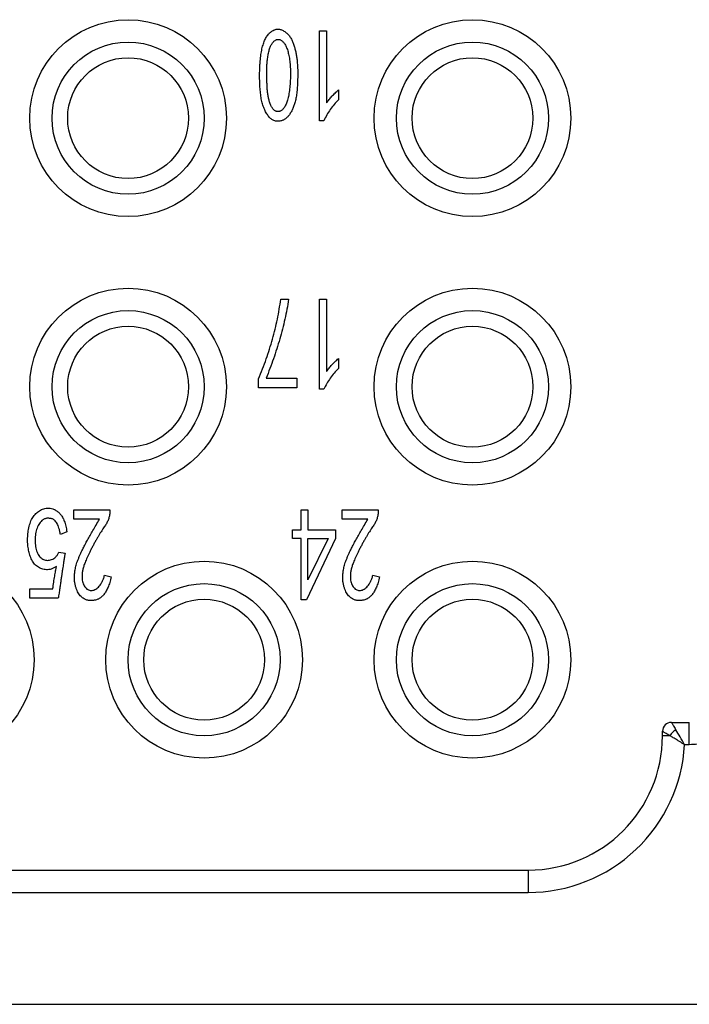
# Model space of a CAD drawing. Header units: millimetres. Extents: x 6 to 273, y 6 to 210.
# Tile 10 of 22: x 104 to 119, y 65 to 87. Entities that reach past the tile are written whole.
import ezdxf

# ---------------------------------------------------------------- set-up
doc = ezdxf.new("R2010")
doc.units = ezdxf.units.MM

msp = doc.modelspace()

# ---------------------------------------------------------------- linework, layer by layer
for p, q in [((110.733, 85.067), (110.733, 87.079)), ((110.733, 87.079), (110.893, 87.079)), ((110.893, 87.079), (110.893, 85.465)), ((111.157, 85.757), (111.157, 85.535)), ((110.829, 85.067), (110.733, 85.067)), ((109.867, 81.079), (110.044, 81.079)), ((110.733, 79.067), (110.733, 81.079)), ((110.733, 81.079), (110.893, 81.079)), ((110.893, 81.079), (110.893, 79.465)), ((111.157, 79.757), (111.157, 79.535)), ((109.37, 79.102), (109.37, 79.301)), ((109.539, 79.313), (110.228, 79.313)), ((110.228, 79.313), (110.228, 79.102)), ((110.228, 79.102), (109.37, 79.102)), ((110.829, 79.067), (110.733, 79.067)), ((105.237, 76.164), (105.237, 76.374)), ((105.237, 76.374), (106.046, 76.374)), ((106.046, 76.374), (106.046, 76.327)), ((110.323, 75.93), (110.323, 76.374)), ((110.323, 76.374), (110.476, 76.374)), ((110.476, 76.374), (110.476, 75.93)), ((111.237, 76.374), (112.046, 76.374)), ((111.237, 76.164), (111.237, 76.374)), ((112.046, 76.374), (112.046, 76.327)), ((105.814, 76.164), (105.237, 76.164)), ((111.814, 76.164), (111.237, 76.164)), ((110.131, 75.731), (110.131, 75.93)), ((110.131, 75.93), (110.323, 75.93)), ((110.476, 75.93), (111.093, 75.93)), ((111.093, 75.93), (111.093, 75.731)), ((105.085, 75.883), (104.94, 75.824)), ((110.323, 75.731), (110.131, 75.731)), ((110.323, 74.362), (110.323, 75.731)), ((111.093, 75.731), (110.444, 74.362)), ((110.924, 75.731), (110.476, 74.807)), ((110.476, 74.807), (110.476, 75.731)), ((110.476, 75.731), (110.924, 75.731)), ((104.908, 75.427), (105.044, 75.403)), ((105.926, 74.912), (106.078, 74.877)), ((111.926, 74.912), (112.078, 74.877)), ((104.259, 74.398), (104.259, 74.608)), ((104.259, 74.608), (104.772, 74.608)), ((104.892, 74.398), (104.259, 74.398)), ((110.444, 74.362), (110.323, 74.362)), ((118.603, 71.626), (119.003, 71.626)), ((119.003, 71.126), (119.003, 71.626)), ((118.403, 71.326), (118.403, 71.426)), ((118.569, 71.326), (118.403, 71.326)), ((119.003, 71.126), (118.897, 71.126)), ((98.303, 68.326), (115.403, 68.326)), ((115.403, 68.326), (115.403, 67.826)), ((97.803, 67.826), (115.403, 67.826)), ((59.853, 65.326), (120.453, 65.326))]:
    msp.add_line(p, q)
for centre, radius in [((106.453, 85.126), 2.2), ((114.153, 85.126), 2.2), ((106.453, 85.126), 1.35), ((114.153, 85.126), 1.35), ((106.453, 79.126), 2.2), ((114.153, 79.126), 2.2), ((106.453, 79.126), 1.35), ((114.153, 79.126), 1.35), ((102.153, 73.026), 2.2), ((108.153, 73.026), 2.2), ((114.153, 73.026), 2.2), ((108.153, 73.026), 1.35), ((114.153, 73.026), 1.35)]:
    msp.add_circle(centre, radius)
for centre, radius, start, end in [((118.603, 71.426), 0.2, 90, 180), ((115.403, 71.326), 3, 270, 0), ((118.879, 71.15), 0.356, 119.6346, 150.3654)]:
    msp.add_arc(centre, radius, start, end)
for points, knots in [([(109.397, 86.206), (109.398, 86.218), (109.399, 86.258), (109.402, 86.323), (109.408, 86.4), (109.415, 86.474), (109.424, 86.544), (109.435, 86.61), (109.447, 86.672), (109.462, 86.731), (109.478, 86.786), (109.496, 86.836), (109.516, 86.883), (109.538, 86.926), (109.562, 86.965), (109.59, 86.999), (109.618, 87.03), (109.65, 87.057), (109.682, 87.079), (109.716, 87.097), (109.751, 87.109), (109.785, 87.116), (109.82, 87.116), (109.854, 87.111), (109.888, 87.1), (109.923, 87.084), (109.956, 87.062), (109.989, 87.036), (110.019, 87.008), (110.047, 86.978), (110.072, 86.946), (110.095, 86.912), (110.115, 86.876), (110.134, 86.838), (110.153, 86.784), (110.175, 86.715), (110.197, 86.63), (110.214, 86.542), (110.227, 86.467), (110.234, 86.405), (110.238, 86.353), (110.242, 86.298), (110.245, 86.238), (110.246, 86.175), (110.246, 86.108), (110.246, 86.036), (110.245, 85.987), (110.244, 85.962)], [0.5, 0.5, 0.5, 0.5, 0.507659, 0.5244895, 0.5405381, 0.5558155, 0.5703343, 0.5841972, 0.5972447, 0.6096936, 0.6214364, 0.6325524, 0.6429672, 0.6529668, 0.6623696, 0.6713497, 0.680018, 0.6884564, 0.6966909, 0.7046499, 0.7120308, 0.7192213, 0.7261967, 0.7333292, 0.7407387, 0.7484586, 0.756867, 0.7655256, 0.7739412, 0.7824179, 0.7908254, 0.7992581, 0.8077437, 0.816463, 0.825265, 0.8432527, 0.8613629, 0.8797943, 0.89845, 0.908266, 0.9189446, 0.9304129, 0.9426753, 0.9557336, 0.9696836, 0.9844384, 1, 1, 1, 1]), ([(106.453, 83.426), (105.515, 83.426), (104.753, 84.188), (104.753, 86.064), (105.515, 86.826), (106.453, 86.826)], [0, 0, 0, 0, 0.5, 0.5, 1, 1, 1, 1]), ([(106.453, 86.826), (107.391, 86.826), (108.153, 86.064), (108.153, 84.188), (107.391, 83.426), (106.453, 83.426)], [0, 0, 0, 0, 0.5, 0.5, 1, 1, 1, 1]), ([(109.556, 86.268), (109.556, 86.277), (109.558, 86.322), (109.564, 86.402), (109.578, 86.506), (109.594, 86.588), (109.61, 86.651), (109.623, 86.693), (109.638, 86.731), (109.655, 86.765), (109.673, 86.796), (109.693, 86.822), (109.715, 86.845), (109.738, 86.863), (109.762, 86.876), (109.786, 86.885), (109.811, 86.888), (109.835, 86.885), (109.859, 86.877), (109.882, 86.864), (109.906, 86.845), (109.929, 86.821), (109.951, 86.792), (109.971, 86.759), (109.99, 86.721), (110.007, 86.679), (110.023, 86.632), (110.037, 86.58), (110.05, 86.524), (110.064, 86.442), (110.077, 86.332), (110.085, 86.193), (110.085, 86.045), (110.08, 85.944), (110.076, 85.892)], [0, 0, 0, 0, 0.0078344, 0.0375254, 0.0661917, 0.0939336, 0.1071067, 0.1192628, 0.1305679, 0.1410849, 0.1508296, 0.1598547, 0.1683804, 0.1765467, 0.1840832, 0.1910294, 0.1976338, 0.2042382, 0.211033, 0.2184071, 0.2265734, 0.2356911, 0.2456478, 0.2564791, 0.2680638, 0.2805888, 0.2942165, 0.3089265, 0.3247098, 0.3416863, 0.3778877, 0.4161472, 0.4568531, 0.5, 0.5, 0.5, 0.5]), ([(114.153, 83.426), (113.215, 83.426), (112.453, 84.188), (112.453, 86.064), (113.215, 86.826), (114.153, 86.826)], [0, 0, 0, 0, 0.5, 0.5, 1, 1, 1, 1]), ([(114.153, 86.826), (115.091, 86.826), (115.853, 86.064), (115.853, 84.188), (115.091, 83.426), (114.153, 83.426)], [0, 0, 0, 0, 0.5, 0.5, 1, 1, 1, 1]), ([(110.076, 85.892), (110.074, 85.866), (110.069, 85.816), (110.061, 85.743), (110.051, 85.676), (110.039, 85.614), (110.027, 85.557), (110.011, 85.506), (109.995, 85.46), (109.977, 85.419), (109.957, 85.383), (109.938, 85.352), (109.916, 85.327), (109.895, 85.305), (109.872, 85.289), (109.848, 85.278), (109.824, 85.272), (109.799, 85.271), (109.775, 85.275), (109.751, 85.284), (109.729, 85.296), (109.708, 85.314), (109.689, 85.337), (109.671, 85.363), (109.654, 85.395), (109.633, 85.443), (109.61, 85.508), (109.59, 85.591), (109.574, 85.678), (109.566, 85.77), (109.561, 85.867), (109.557, 85.968), (109.555, 86.074), (109.554, 86.175), (109.555, 86.24), (109.556, 86.268)], [0.5, 0.5, 0.5, 0.5, 0.5215717, 0.5416355, 0.5603586, 0.5777305, 0.593773, 0.6084655, 0.6219075, 0.6341976, 0.6453632, 0.655462, 0.6646171, 0.6728909, 0.6803428, 0.6874462, 0.6942211, 0.7010295, 0.707918, 0.714639, 0.7216424, 0.729101, 0.7371415, 0.7460809, 0.7558556, 0.7665459, 0.7894237, 0.812817, 0.8371718, 0.8624838, 0.8890231, 0.9169768, 0.9462291, 0.977028, 1, 1, 1, 1]), ([(110.244, 85.962), (110.244, 85.937), (110.242, 85.888), (110.237, 85.816), (110.233, 85.749), (110.226, 85.685), (110.217, 85.626), (110.208, 85.57), (110.197, 85.519), (110.181, 85.457), (110.157, 85.385), (110.123, 85.306), (110.083, 85.235), (110.045, 85.182), (110.011, 85.145), (109.985, 85.121), (109.958, 85.101), (109.929, 85.084), (109.898, 85.071), (109.866, 85.062), (109.833, 85.056), (109.799, 85.055), (109.765, 85.057), (109.731, 85.065), (109.698, 85.079), (109.667, 85.097), (109.637, 85.122), (109.608, 85.151), (109.58, 85.186), (109.554, 85.226), (109.529, 85.269), (109.507, 85.316), (109.486, 85.365), (109.468, 85.417), (109.452, 85.472), (109.438, 85.529), (109.427, 85.59), (109.415, 85.675), (109.404, 85.788), (109.396, 85.931), (109.394, 86.072), (109.396, 86.164), (109.397, 86.206)], [0, 0, 0, 0, 0.0155686, 0.0303501, 0.0443411, 0.0575636, 0.0699316, 0.0814572, 0.0923494, 0.1024128, 0.1212739, 0.1390156, 0.1557527, 0.171689, 0.1792862, 0.1865645, 0.1936649, 0.2004751, 0.2072504, 0.2140429, 0.2209377, 0.228011, 0.2351848, 0.2422559, 0.2494302, 0.2569293, 0.2648197, 0.2732926, 0.2824538, 0.2923246, 0.3027394, 0.3133776, 0.324404, 0.3357728, 0.3475156, 0.3597481, 0.3723932, 0.3854946, 0.4131755, 0.4427284, 0.4742078, 0.5, 0.5, 0.5, 0.5]), ([(110.893, 85.465), (110.911, 85.49), (110.948, 85.542), (111.011, 85.615), (111.081, 85.688), (111.131, 85.734), (111.157, 85.757)], [0, 0, 0, 0, 0.236834, 0.481105, 0.735438, 1, 1, 1, 1]), ([(111.157, 85.535), (111.125, 85.501), (111.059, 85.433), (110.973, 85.319), (110.895, 85.197), (110.851, 85.111), (110.829, 85.067)], [0, 0, 0, 0, 0.246105, 0.493546, 0.744232, 1, 1, 1, 1]), ([(109.37, 79.301), (109.401, 79.375), (109.462, 79.522), (109.544, 79.744), (109.618, 79.966), (109.684, 80.189), (109.742, 80.411), (109.792, 80.633), (109.835, 80.856), (109.856, 81.005), (109.867, 81.079)], [0, 0, 0, 0, 0.129528, 0.257532, 0.384061, 0.509256, 0.633319, 0.756386, 0.878549, 1, 1, 1, 1]), ([(110.044, 81.079), (110.031, 81.005), (110.006, 80.856), (109.959, 80.635), (109.906, 80.413), (109.846, 80.192), (109.779, 79.971), (109.706, 79.751), (109.626, 79.531), (109.568, 79.386), (109.539, 79.313)], [0, 0, 0, 0, 0.122601, 0.245455, 0.36908, 0.493407, 0.618544, 0.744749, 0.871748, 1, 1, 1, 1]), ([(106.453, 77.426), (105.515, 77.426), (104.753, 78.188), (104.753, 80.064), (105.515, 80.826), (106.453, 80.826)], [0, 0, 0, 0, 0.5, 0.5, 1, 1, 1, 1]), ([(106.453, 80.826), (107.391, 80.826), (108.153, 80.064), (108.153, 78.188), (107.391, 77.426), (106.453, 77.426)], [0, 0, 0, 0, 0.5, 0.5, 1, 1, 1, 1]), ([(114.153, 77.426), (113.215, 77.426), (112.453, 78.188), (112.453, 80.064), (113.215, 80.826), (114.153, 80.826)], [0, 0, 0, 0, 0.5, 0.5, 1, 1, 1, 1]), ([(114.153, 80.826), (115.091, 80.826), (115.853, 80.064), (115.853, 78.188), (115.091, 77.426), (114.153, 77.426)], [0, 0, 0, 0, 0.5, 0.5, 1, 1, 1, 1]), ([(110.893, 79.465), (110.911, 79.49), (110.948, 79.542), (111.011, 79.615), (111.081, 79.688), (111.131, 79.734), (111.157, 79.757)], [0, 0, 0, 0, 0.236834, 0.481105, 0.735438, 1, 1, 1, 1]), ([(111.157, 79.535), (111.125, 79.501), (111.059, 79.433), (110.973, 79.319), (110.895, 79.197), (110.851, 79.111), (110.829, 79.067)], [0, 0, 0, 0, 0.246105, 0.493546, 0.744232, 1, 1, 1, 1]), ([(104.852, 75.111), (104.833, 75.099), (104.796, 75.075), (104.738, 75.05), (104.683, 75.036), (104.628, 75.034), (104.576, 75.041), (104.525, 75.055), (104.475, 75.076), (104.427, 75.105), (104.382, 75.139), (104.343, 75.181), (104.311, 75.228), (104.279, 75.299), (104.248, 75.39), (104.226, 75.484), (104.214, 75.56), (104.209, 75.619), (104.206, 75.68), (104.206, 75.743), (104.211, 75.808), (104.217, 75.873), (104.228, 75.939), (104.242, 76.006), (104.26, 76.069), (104.281, 76.128), (104.308, 76.181), (104.338, 76.228), (104.372, 76.27), (104.41, 76.308), (104.451, 76.341), (104.495, 76.37), (104.543, 76.392), (104.595, 76.407), (104.651, 76.412), (104.709, 76.411), (104.769, 76.399), (104.828, 76.372), (104.885, 76.332), (104.93, 76.29), (104.964, 76.249), (104.987, 76.211), (105.009, 76.169), (105.029, 76.122), (105.046, 76.069), (105.061, 76.012), (105.074, 75.949), (105.081, 75.906), (105.085, 75.883)], [0, 0, 0, 0, 0.024615, 0.04684, 0.067103, 0.086036, 0.104627, 0.123428, 0.142804, 0.162954, 0.183386, 0.203344, 0.223637, 0.244575, 0.286534, 0.32744, 0.34798, 0.368988, 0.390863, 0.413493, 0.43663, 0.460166, 0.484196, 0.508759, 0.532605, 0.554919, 0.576061, 0.595926, 0.615098, 0.63395, 0.652807, 0.671638, 0.690572, 0.709564, 0.729368, 0.750302, 0.772007, 0.79456, 0.81898, 0.846062, 0.860708, 0.876531, 0.893446, 0.911724, 0.93133, 0.952687, 0.975486, 1, 1, 1, 1]), ([(104.94, 75.824), (104.936, 75.849), (104.927, 75.897), (104.908, 75.962), (104.889, 76.02), (104.866, 76.069), (104.841, 76.109), (104.813, 76.14), (104.782, 76.164), (104.749, 76.176), (104.716, 76.183), (104.684, 76.186), (104.654, 76.187), (104.625, 76.183), (104.598, 76.176), (104.573, 76.166), (104.549, 76.153), (104.52, 76.129), (104.487, 76.094), (104.454, 76.047), (104.427, 75.994), (104.406, 75.935), (104.391, 75.872), (104.38, 75.805), (104.375, 75.734), (104.375, 75.661), (104.379, 75.589), (104.39, 75.522), (104.407, 75.46), (104.43, 75.404), (104.457, 75.356), (104.488, 75.315), (104.524, 75.285), (104.563, 75.262), (104.605, 75.249), (104.65, 75.243), (104.697, 75.249), (104.746, 75.262), (104.794, 75.285), (104.838, 75.321), (104.877, 75.369), (104.898, 75.407), (104.908, 75.427)], [0, 0, 0, 0, 0.03708, 0.070394, 0.099924, 0.125909, 0.148706, 0.169041, 0.187167, 0.204427, 0.221041, 0.236555, 0.251133, 0.265178, 0.2785, 0.29176, 0.305098, 0.318624, 0.34627, 0.374168, 0.402986, 0.433255, 0.465021, 0.498189, 0.532716, 0.568841, 0.604618, 0.63782, 0.668928, 0.698195, 0.725263, 0.749942, 0.772558, 0.794045, 0.815091, 0.836763, 0.859486, 0.884185, 0.910072, 0.937258, 0.966957, 1, 1, 1, 1]), ([(105.678, 74.351), (105.665, 74.349), (105.639, 74.346), (105.602, 74.346), (105.567, 74.349), (105.533, 74.356), (105.5, 74.368), (105.467, 74.386), (105.434, 74.41), (105.4, 74.439), (105.367, 74.475), (105.337, 74.52), (105.311, 74.573), (105.288, 74.633), (105.269, 74.7), (105.257, 74.775), (105.253, 74.856), (105.256, 74.928), (105.261, 74.989), (105.269, 75.037), (105.28, 75.088), (105.294, 75.141), (105.311, 75.197), (105.331, 75.254), (105.355, 75.314), (105.382, 75.377), (105.413, 75.445), (105.452, 75.521), (105.496, 75.606), (105.547, 75.701), (105.604, 75.804), (105.668, 75.916), (105.739, 76.037), (105.788, 76.12), (105.814, 76.164)], [0, 0, 0, 0, 0.017858, 0.03484, 0.05091, 0.066245, 0.081983, 0.098766, 0.117335, 0.137766, 0.159853, 0.184167, 0.210922, 0.240364, 0.272314, 0.306495, 0.343469, 0.38337, 0.404588, 0.426986, 0.450608, 0.475702, 0.501932, 0.529784, 0.558859, 0.589554, 0.623298, 0.66215, 0.70595, 0.754626, 0.808629, 0.867257, 0.931226, 1, 1, 1, 1]), ([(106.046, 76.327), (106.045, 76.313), (106.044, 76.284), (106.037, 76.242), (106.027, 76.201), (106.015, 76.161), (105.999, 76.121), (105.98, 76.084), (105.959, 76.046), (105.934, 76.011), (105.906, 75.973), (105.877, 75.93), (105.847, 75.883), (105.815, 75.83), (105.781, 75.773), (105.745, 75.711), (105.707, 75.644), (105.669, 75.573), (105.632, 75.502), (105.597, 75.434), (105.566, 75.37), (105.538, 75.31), (105.514, 75.254), (105.493, 75.203), (105.475, 75.156), (105.457, 75.1), (105.44, 75.035), (105.427, 74.961), (105.422, 74.894), (105.424, 74.832), (105.433, 74.775), (105.449, 74.724), (105.471, 74.677), (105.5, 74.638), (105.532, 74.605), (105.569, 74.582), (105.609, 74.571), (105.651, 74.571), (105.692, 74.582), (105.734, 74.601), (105.773, 74.63), (105.812, 74.667), (105.848, 74.713), (105.879, 74.771), (105.906, 74.838), (105.919, 74.886), (105.926, 74.912)], [0, 0, 0, 0, 0.017468, 0.034559, 0.051538, 0.068501, 0.085379, 0.102277, 0.119361, 0.13675, 0.155352, 0.176022, 0.198579, 0.223275, 0.250062, 0.278916, 0.309866, 0.342745, 0.375614, 0.40653, 0.435188, 0.461676, 0.486163, 0.508506, 0.528723, 0.546839, 0.579569, 0.609426, 0.636496, 0.661237, 0.683995, 0.705361, 0.725844, 0.745802, 0.764519, 0.781242, 0.797338, 0.813707, 0.830937, 0.848778, 0.868392, 0.889702, 0.913144, 0.93902, 0.967926, 1, 1, 1, 1]), ([(111.678, 74.351), (111.665, 74.349), (111.639, 74.346), (111.602, 74.346), (111.567, 74.349), (111.533, 74.356), (111.5, 74.368), (111.467, 74.386), (111.434, 74.41), (111.4, 74.439), (111.367, 74.475), (111.337, 74.52), (111.311, 74.573), (111.288, 74.633), (111.269, 74.7), (111.257, 74.775), (111.253, 74.856), (111.256, 74.928), (111.261, 74.989), (111.269, 75.037), (111.28, 75.088), (111.294, 75.141), (111.311, 75.197), (111.331, 75.254), (111.355, 75.314), (111.382, 75.377), (111.413, 75.445), (111.452, 75.521), (111.496, 75.606), (111.547, 75.701), (111.604, 75.804), (111.668, 75.916), (111.739, 76.037), (111.788, 76.12), (111.814, 76.164)], [0, 0, 0, 0, 0.017858, 0.03484, 0.05091, 0.066245, 0.081983, 0.098766, 0.117335, 0.137766, 0.159853, 0.184167, 0.210922, 0.240364, 0.272314, 0.306495, 0.343469, 0.38337, 0.404588, 0.426986, 0.450608, 0.475702, 0.501932, 0.529784, 0.558859, 0.589554, 0.623298, 0.66215, 0.70595, 0.754626, 0.808629, 0.867257, 0.931226, 1, 1, 1, 1]), ([(112.046, 76.327), (112.045, 76.313), (112.044, 76.284), (112.037, 76.242), (112.027, 76.201), (112.015, 76.161), (111.999, 76.121), (111.98, 76.084), (111.959, 76.046), (111.934, 76.011), (111.906, 75.973), (111.877, 75.93), (111.847, 75.883), (111.815, 75.83), (111.781, 75.773), (111.745, 75.711), (111.707, 75.644), (111.669, 75.573), (111.632, 75.502), (111.597, 75.434), (111.566, 75.37), (111.538, 75.31), (111.514, 75.254), (111.493, 75.203), (111.475, 75.156), (111.457, 75.1), (111.44, 75.035), (111.427, 74.961), (111.422, 74.894), (111.424, 74.832), (111.433, 74.775), (111.449, 74.724), (111.471, 74.677), (111.5, 74.638), (111.532, 74.605), (111.569, 74.582), (111.609, 74.571), (111.651, 74.571), (111.692, 74.582), (111.734, 74.601), (111.773, 74.63), (111.812, 74.667), (111.848, 74.713), (111.879, 74.771), (111.906, 74.838), (111.919, 74.886), (111.926, 74.912)], [0, 0, 0, 0, 0.017468, 0.034559, 0.051538, 0.068501, 0.085379, 0.102277, 0.119361, 0.13675, 0.155352, 0.176022, 0.198579, 0.223275, 0.250062, 0.278916, 0.309866, 0.342745, 0.375614, 0.40653, 0.435188, 0.461676, 0.486163, 0.508506, 0.528723, 0.546839, 0.579569, 0.609426, 0.636496, 0.661237, 0.683995, 0.705361, 0.725844, 0.745802, 0.764519, 0.781242, 0.797338, 0.813707, 0.830937, 0.848778, 0.868392, 0.889702, 0.913144, 0.93902, 0.967926, 1, 1, 1, 1]), ([(105.044, 75.403), (105.044, 75.399), (105.041, 75.389), (105.038, 75.37), (105.034, 75.344), (105.028, 75.312), (105.023, 75.273), (105.015, 75.227), (105.007, 75.174), (104.998, 75.115), (104.988, 75.048), (104.978, 74.975), (104.965, 74.896), (104.953, 74.809), (104.939, 74.716), (104.924, 74.616), (104.909, 74.509), (104.898, 74.435), (104.892, 74.398)], [0, 0, 0, 0, 0.012193, 0.031236, 0.056717, 0.089058, 0.127842, 0.173554, 0.226065, 0.285503, 0.350962, 0.423706, 0.502957, 0.589008, 0.681565, 0.780986, 0.887271, 1, 1, 1, 1]), ([(104.772, 74.608), (104.775, 74.634), (104.782, 74.684), (104.791, 74.757), (104.802, 74.826), (104.812, 74.89), (104.822, 74.951), (104.832, 75.008), (104.842, 75.061), (104.849, 75.095), (104.852, 75.111)], [0, 0, 0, 0, 0.152626, 0.296822, 0.433564, 0.562611, 0.68326, 0.796363, 0.901937, 1, 1, 1, 1]), ([(106.078, 74.877), (106.073, 74.855), (106.063, 74.813), (106.045, 74.753), (106.026, 74.697), (106.006, 74.646), (105.985, 74.599), (105.963, 74.557), (105.94, 74.519), (105.915, 74.486), (105.889, 74.456), (105.863, 74.431), (105.834, 74.409), (105.805, 74.39), (105.775, 74.374), (105.744, 74.363), (105.711, 74.355), (105.689, 74.352), (105.678, 74.351)], [0, 0, 0, 0, 0.094709, 0.183409, 0.266831, 0.344918, 0.416696, 0.484058, 0.546731, 0.604511, 0.659152, 0.711536, 0.762104, 0.810831, 0.858185, 0.905039, 0.952393, 1, 1, 1, 1]), ([(112.078, 74.877), (112.073, 74.855), (112.063, 74.813), (112.045, 74.753), (112.026, 74.697), (112.006, 74.646), (111.985, 74.599), (111.963, 74.557), (111.94, 74.519), (111.915, 74.486), (111.889, 74.456), (111.863, 74.431), (111.834, 74.409), (111.805, 74.39), (111.775, 74.374), (111.744, 74.363), (111.711, 74.355), (111.689, 74.352), (111.678, 74.351)], [0, 0, 0, 0, 0.094709, 0.183409, 0.266831, 0.344918, 0.416696, 0.484058, 0.546731, 0.604511, 0.659152, 0.711536, 0.762104, 0.810831, 0.858185, 0.905039, 0.952393, 1, 1, 1, 1]), ([(108.153, 71.326), (107.215, 71.326), (106.453, 72.088), (106.453, 73.964), (107.215, 74.726), (108.153, 74.726)], [0, 0, 0, 0, 0.5, 0.5, 1, 1, 1, 1]), ([(108.153, 74.726), (109.091, 74.726), (109.853, 73.964), (109.853, 72.088), (109.091, 71.326), (108.153, 71.326)], [0, 0, 0, 0, 0.5, 0.5, 1, 1, 1, 1]), ([(114.153, 71.326), (113.215, 71.326), (112.453, 72.088), (112.453, 73.964), (113.215, 74.726), (114.153, 74.726)], [0, 0, 0, 0, 0.5, 0.5, 1, 1, 1, 1]), ([(114.153, 74.726), (115.091, 74.726), (115.853, 73.964), (115.853, 72.088), (115.091, 71.326), (114.153, 71.326)], [0, 0, 0, 0, 0.5, 0.5, 1, 1, 1, 1]), ([(120.503, 72.626), (120.502, 72.588), (120.5, 72.513), (120.487, 72.4), (120.466, 72.29), (120.437, 72.18), (120.378, 72.013), (120.266, 71.796), (120.071, 71.558), (119.833, 71.363), (119.594, 71.24), (119.377, 71.169), (119.191, 71.133), (119.066, 71.128), (119.003, 71.126)], [0, 0, 0, 0, 0.048277, 0.096159, 0.14392, 0.191837, 0.240186, 0.370003, 0.500048, 0.629866, 0.759911, 0.840105, 0.919707, 1, 1, 1, 1]), ([(118.603, 71.626), (118.603, 71.625), (118.604, 71.623), (118.613, 71.609), (118.627, 71.586), (118.647, 71.553), (118.672, 71.511), (118.692, 71.477), (118.703, 71.459)], [0, 0, 0, 0, 0.152613, 0.309664, 0.47211, 0.640814, 0.81655, 1, 1, 1, 1]), ([(118.569, 71.326), (118.554, 71.335), (118.525, 71.353), (118.487, 71.375), (118.456, 71.394), (118.432, 71.408), (118.415, 71.418), (118.405, 71.425), (118.403, 71.426), (118.403, 71.426)], [0, 0, 0, 0, 0.157728, 0.309721, 0.456397, 0.598224, 0.735715, 0.869436, 1, 1, 1, 1]), ([(118.897, 71.126), (118.878, 71.138), (118.839, 71.163), (118.781, 71.199), (118.715, 71.24), (118.642, 71.284), (118.593, 71.312), (118.569, 71.326)], [0, 0, 0, 0, 0.167327, 0.334177, 0.500561, 0.757082, 1, 1, 1, 1]), ([(115.403, 67.826), (116.296, 67.826), (117.156, 68.168), (118.456, 69.395), (118.846, 70.234), (118.897, 71.126)], [0, 0, 0, 0, 0.5, 0.5, 1, 1, 1, 1])]:
    msp.add_open_spline(points, degree=3, knots=knots)
msp.add_open_spline([(118.897, 71.126), (118.83, 71.244), (118.761, 71.362), (118.703, 71.459)], degree=3)

doc.saveas('drawing.dxf')
